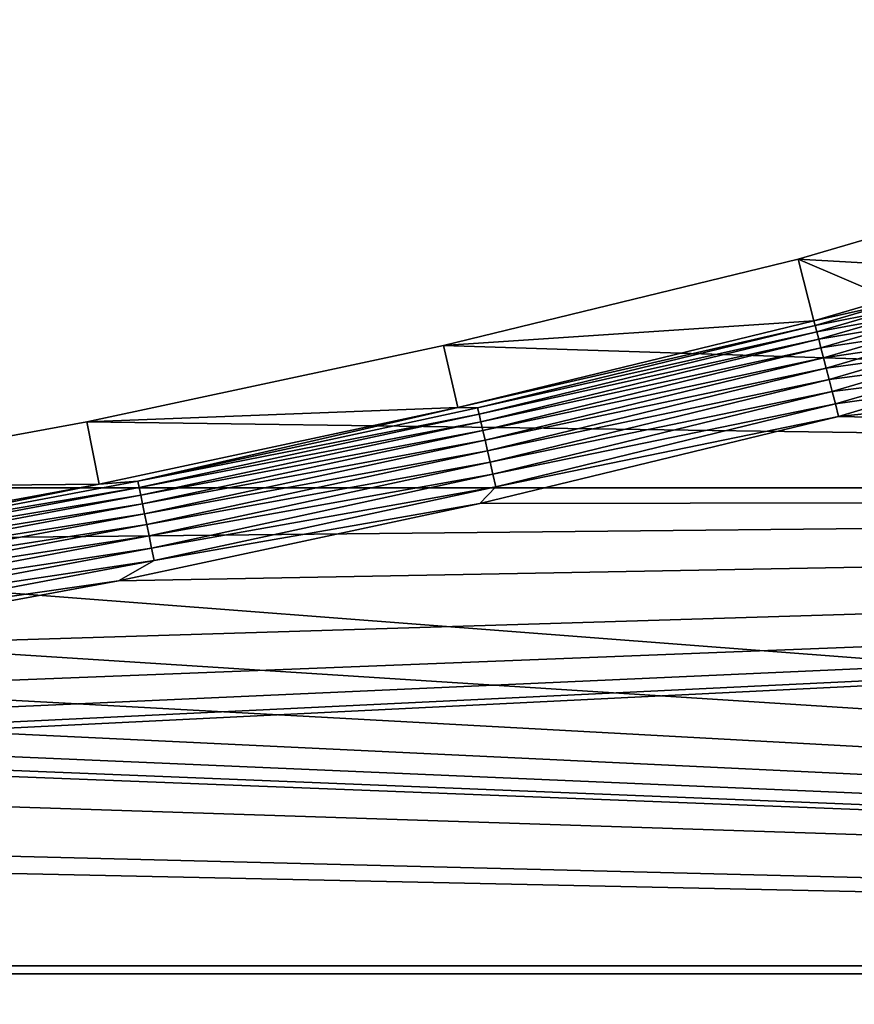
# Model space of a CAD drawing. Extents: x -320 to 320, y -695 to 695.
# Tile 135 of 169: x 107 to 143, y 184 to 227. Entities that reach past the tile are written whole.
import ezdxf

# ---------------------------------------------------------------- set-up
doc = ezdxf.new("R2010")
doc.units = 0
doc.header["$LTSCALE"] = 50.062222
for name, color, linetype in [('1', 7, 'CONTINUOUS'), ('2', 7, 'CONTINUOUS'), ('47', 7, 'CONTINUOUS'), ('48', 7, 'CONTINUOUS'), ('79', 7, 'CONTINUOUS'), ('80', 7, 'CONTINUOUS')]:
    doc.layers.add(name, color=color, linetype=linetype)

msp = doc.modelspace()

# ---------------------------------------------------------------- linework, layer by layer
at = {"layer": '1', "color": 7, "linetype": 'CONTINUOUS'}
for points in [[(143.179, 217.173), (314.779, 206.397), (140.082, 216.258), (143.179, 217.173)], [(140.082, 216.258), (314.779, 206.397), (124.797, 212.54), (140.082, 216.258)], [(124.797, 212.54), (314.779, 206.397), (109.413, 209.253), (124.797, 212.54)], [(109.413, 209.253), (314.779, 206.397), (93.943, 206.399), (109.413, 209.253)], [(-315.849, 185.775), (-314.779, 206.397), (315.849, 185.775), (-315.849, 185.775)], [(315.849, 185.775), (-314.779, 206.397), (-15.729, 198.691), (315.849, 185.775)], [(93.943, 206.399), (314.779, 206.397), (78.399, 203.98), (93.943, 206.399)], [(314.779, 206.397), (315.849, 185.775), (78.399, 203.98), (314.779, 206.397)], [(78.399, 203.98), (315.849, 185.775), (62.794, 201.999), (78.399, 203.98)], [(62.794, 201.999), (315.849, 185.775), (47.139, 200.456), (62.794, 201.999)], [(47.139, 200.456), (315.849, 185.775), (31.446, 199.353), (47.139, 200.456)], [(31.446, 199.353), (315.849, 185.775), (15.729, 198.691), (31.446, 199.353)], [(0, 198.47), (315.849, 185.775), (-15.729, 198.691), (0, 198.47)], [(15.729, 198.691), (315.849, 185.775), (0, 198.47), (15.729, 198.691)], [(-316.808, 165.147), (-315.849, 185.775), (316.808, 165.147), (-316.808, 165.147)], [(316.808, 165.147), (-315.849, 185.775), (315.849, 185.775), (316.808, 165.147)]]:
    msp.add_3dface(points, dxfattribs=at)
at = {"layer": '2', "color": 7, "linetype": 'CONTINUOUS'}
for points in [[(307.792, 206.015, 11), (306.611, 226.593, 11), (141.831, 209.482, 11), (307.792, 206.015, 11)], [(141.831, 209.482, 11), (306.611, 226.593, 11), (145.394, 210.535, 11), (141.831, 209.482, 11)], [(126.355, 205.719, 11), (307.792, 206.015, 11), (141.831, 209.482, 11), (126.355, 205.719, 11)], [(308.86, 185.431, 11), (307.792, 206.015, 11), (31.839, 192.366, 11), (308.86, 185.431, 11)], [(31.839, 192.366, 11), (307.792, 206.015, 11), (47.727, 193.483, 11), (31.839, 192.366, 11)], [(47.727, 193.483, 11), (307.792, 206.015, 11), (63.578, 195.045, 11), (47.727, 193.483, 11)], [(63.578, 195.045, 11), (307.792, 206.015, 11), (79.378, 197.052, 11), (63.578, 195.045, 11)], [(79.378, 197.052, 11), (307.792, 206.015, 11), (95.116, 199.501, 11), (79.378, 197.052, 11)], [(95.116, 199.501, 11), (307.792, 206.015, 11), (110.779, 202.39, 11), (95.116, 199.501, 11)], [(110.779, 202.39, 11), (307.792, 206.015, 11), (126.355, 205.719, 11), (110.779, 202.39, 11)], [(15.926, 191.696, 11), (308.86, 185.431, 11), (31.839, 192.366, 11), (15.926, 191.696, 11)], [(-308.86, 185.431, 11), (308.86, 185.431, 11), (15.926, 191.696, 11), (-308.86, 185.431, 11)], [(309.817, 164.842, 11), (308.86, 185.431, 11), (-309.817, 164.842, 11), (309.817, 164.842, 11)], [(-309.817, 164.842, 11), (308.86, 185.431, 11), (-308.86, 185.431, 11), (-309.817, 164.842, 11)]]:
    msp.add_3dface(points, dxfattribs=at)
at = {"layer": '47', "color": 7, "linetype": 'CONTINUOUS'}
for points in [[(140.082, 216.258), (124.797, 212.54), (140.768, 213.602, 7.965), (140.082, 216.258)], [(140.768, 213.602, 7.965), (124.797, 212.54), (125.408, 209.867, 7.965), (140.768, 213.602, 7.965)], [(124.797, 212.54), (109.413, 209.253), (125.408, 209.867, 7.965), (124.797, 212.54)], [(125.408, 209.867, 7.965), (109.413, 209.253), (109.949, 206.563, 7.965), (125.408, 209.867, 7.965)], [(109.413, 209.253), (93.943, 206.399), (109.949, 206.563, 7.965), (109.413, 209.253)], [(109.949, 206.563, 7.965), (93.943, 206.399), (94.403, 203.695, 7.965), (109.949, 206.563, 7.965)]]:
    msp.add_3dface(points, dxfattribs=at)
at = {"layer": '48', "color": 7, "linetype": 'CONTINUOUS'}
for points in [[(143.179, 217.173), (140.082, 216.258), (144.047, 214.571, 7.965), (143.179, 217.173)], [(140.082, 216.258), (140.768, 213.602, 7.965), (144.047, 214.571, 7.965), (140.082, 216.258)]]:
    msp.add_3dface(points, dxfattribs=at)
at = {"layer": '79', "color": 7, "linetype": 'CONTINUOUS'}
for points in [[(140.768, 213.602, 7.965), (125.408, 209.867, 7.965), (140.821, 213.397, 8.476), (140.768, 213.602, 7.965)], [(125.408, 209.867, 7.965), (126.266, 209.846, 8.476), (140.821, 213.397, 8.476), (125.408, 209.867, 7.965)], [(126.266, 209.846, 8.476), (140.89, 213.13, 8.961), (140.821, 213.397, 8.476), (126.266, 209.846, 8.476)], [(126.328, 209.578, 8.961), (140.89, 213.13, 8.961), (126.266, 209.846, 8.476), (126.328, 209.578, 8.961)], [(126.328, 209.578, 8.961), (140.973, 212.808, 9.408), (140.89, 213.13, 8.961), (126.328, 209.578, 8.961)], [(126.402, 209.253, 9.408), (140.973, 212.808, 9.408), (126.328, 209.578, 8.961), (126.402, 209.253, 9.408)], [(126.402, 209.253, 9.408), (141.069, 212.434, 9.811), (140.973, 212.808, 9.408), (126.402, 209.253, 9.408)], [(126.489, 208.876, 9.811), (141.069, 212.434, 9.811), (126.402, 209.253, 9.408), (126.489, 208.876, 9.811)], [(126.489, 208.876, 9.811), (141.178, 212.014, 10.162), (141.069, 212.434, 9.811), (126.489, 208.876, 9.811)], [(126.586, 208.454, 10.162), (141.178, 212.014, 10.162), (126.489, 208.876, 9.811), (126.586, 208.454, 10.162)], [(126.586, 208.454, 10.162), (141.296, 211.556, 10.458), (141.178, 212.014, 10.162), (126.586, 208.454, 10.162)], [(126.692, 207.993, 10.458), (141.296, 211.556, 10.458), (126.586, 208.454, 10.162), (126.692, 207.993, 10.458)], [(126.692, 207.993, 10.458), (141.422, 211.066, 10.692), (141.296, 211.556, 10.458), (126.692, 207.993, 10.458)], [(126.805, 207.5, 10.692), (141.422, 211.066, 10.692), (126.692, 207.993, 10.458), (126.805, 207.5, 10.692)], [(126.805, 207.5, 10.692), (141.555, 210.552, 10.862), (141.422, 211.066, 10.692), (126.805, 207.5, 10.692)], [(126.925, 206.982, 10.862), (141.555, 210.552, 10.862), (126.805, 207.5, 10.692), (126.925, 206.982, 10.862)], [(126.925, 206.982, 10.862), (141.692, 210.021, 10.965), (141.555, 210.552, 10.862), (126.925, 206.982, 10.862)], [(125.408, 209.867, 7.965), (109.949, 206.563, 7.965), (111.622, 206.683, 8.476), (125.408, 209.867, 7.965)], [(125.408, 209.867, 7.965), (111.622, 206.683, 8.476), (126.266, 209.846, 8.476), (125.408, 209.867, 7.965)], [(111.622, 206.683, 8.476), (126.328, 209.578, 8.961), (126.266, 209.846, 8.476), (111.622, 206.683, 8.476)], [(127.047, 206.448, 10.965), (141.692, 210.021, 10.965), (126.925, 206.982, 10.862), (127.047, 206.448, 10.965)], [(127.047, 206.448, 10.965), (141.831, 209.482, 11), (141.692, 210.021, 10.965), (127.047, 206.448, 10.965)], [(111.677, 206.413, 8.961), (126.328, 209.578, 8.961), (111.622, 206.683, 8.476), (111.677, 206.413, 8.961)], [(111.677, 206.413, 8.961), (126.402, 209.253, 9.408), (126.328, 209.578, 8.961), (111.677, 206.413, 8.961)], [(126.355, 205.719, 11), (141.831, 209.482, 11), (127.047, 206.448, 10.965), (126.355, 205.719, 11)], [(111.743, 206.086, 9.408), (126.402, 209.253, 9.408), (111.677, 206.413, 8.961), (111.743, 206.086, 9.408)], [(111.743, 206.086, 9.408), (126.489, 208.876, 9.811), (126.402, 209.253, 9.408), (111.743, 206.086, 9.408)], [(111.819, 205.708, 9.811), (126.489, 208.876, 9.811), (111.743, 206.086, 9.408), (111.819, 205.708, 9.811)], [(111.819, 205.708, 9.811), (126.586, 208.454, 10.162), (126.489, 208.876, 9.811), (111.819, 205.708, 9.811)], [(111.905, 205.283, 10.162), (126.586, 208.454, 10.162), (111.819, 205.708, 9.811), (111.905, 205.283, 10.162)], [(111.905, 205.283, 10.162), (126.692, 207.993, 10.458), (126.586, 208.454, 10.162), (111.905, 205.283, 10.162)], [(111.999, 204.819, 10.458), (126.692, 207.993, 10.458), (111.905, 205.283, 10.162), (111.999, 204.819, 10.458)], [(111.999, 204.819, 10.458), (126.805, 207.5, 10.692), (126.692, 207.993, 10.458), (111.999, 204.819, 10.458)], [(112.099, 204.323, 10.692), (126.805, 207.5, 10.692), (111.999, 204.819, 10.458), (112.099, 204.323, 10.692)], [(112.099, 204.323, 10.692), (126.925, 206.982, 10.862), (126.805, 207.5, 10.692), (112.099, 204.323, 10.692)], [(112.204, 203.803, 10.862), (126.925, 206.982, 10.862), (112.099, 204.323, 10.692), (112.204, 203.803, 10.862)], [(112.204, 203.803, 10.862), (127.047, 206.448, 10.965), (126.925, 206.982, 10.862), (112.204, 203.803, 10.862)], [(109.949, 206.563, 7.965), (94.403, 203.695, 7.965), (96.899, 203.911, 8.476), (109.949, 206.563, 7.965)], [(109.949, 206.563, 7.965), (96.899, 203.911, 8.476), (111.622, 206.683, 8.476), (109.949, 206.563, 7.965)], [(96.899, 203.911, 8.476), (111.677, 206.413, 8.961), (111.622, 206.683, 8.476), (96.899, 203.911, 8.476)], [(112.313, 203.265, 10.965), (127.047, 206.448, 10.965), (112.204, 203.803, 10.862), (112.313, 203.265, 10.965)], [(112.313, 203.265, 10.965), (126.355, 205.719, 11), (127.047, 206.448, 10.965), (112.313, 203.265, 10.965)], [(96.947, 203.639, 8.961), (111.677, 206.413, 8.961), (96.899, 203.911, 8.476), (96.947, 203.639, 8.961)], [(96.947, 203.639, 8.961), (111.743, 206.086, 9.408), (111.677, 206.413, 8.961), (96.947, 203.639, 8.961)], [(97.004, 203.311, 9.408), (111.743, 206.086, 9.408), (96.947, 203.639, 8.961), (97.004, 203.311, 9.408)], [(97.004, 203.311, 9.408), (111.819, 205.708, 9.811), (111.743, 206.086, 9.408), (97.004, 203.311, 9.408)], [(97.07, 202.93, 9.811), (111.819, 205.708, 9.811), (97.004, 203.311, 9.408), (97.07, 202.93, 9.811)], [(97.07, 202.93, 9.811), (111.905, 205.283, 10.162), (111.819, 205.708, 9.811), (97.07, 202.93, 9.811)], [(110.779, 202.39, 11), (126.355, 205.719, 11), (112.313, 203.265, 10.965), (110.779, 202.39, 11)], [(97.145, 202.504, 10.162), (111.905, 205.283, 10.162), (97.07, 202.93, 9.811), (97.145, 202.504, 10.162)], [(97.145, 202.504, 10.162), (111.999, 204.819, 10.458), (111.905, 205.283, 10.162), (97.145, 202.504, 10.162)], [(97.226, 202.038, 10.458), (111.999, 204.819, 10.458), (97.145, 202.504, 10.162), (97.226, 202.038, 10.458)], [(97.226, 202.038, 10.458), (112.099, 204.323, 10.692), (111.999, 204.819, 10.458), (97.226, 202.038, 10.458)], [(97.313, 201.539, 10.692), (112.099, 204.323, 10.692), (97.226, 202.038, 10.458), (97.313, 201.539, 10.692)], [(97.313, 201.539, 10.692), (112.204, 203.803, 10.862), (112.099, 204.323, 10.692), (97.313, 201.539, 10.692)], [(97.405, 201.016, 10.862), (112.204, 203.803, 10.862), (97.313, 201.539, 10.692), (97.405, 201.016, 10.862)], [(97.405, 201.016, 10.862), (112.313, 203.265, 10.965), (112.204, 203.803, 10.862), (97.405, 201.016, 10.862)], [(97.499, 200.476, 10.965), (112.313, 203.265, 10.965), (97.405, 201.016, 10.862), (97.499, 200.476, 10.965)], [(97.499, 200.476, 10.965), (110.779, 202.39, 11), (112.313, 203.265, 10.965), (97.499, 200.476, 10.965)], [(95.116, 199.501, 11), (110.779, 202.39, 11), (97.499, 200.476, 10.965), (95.116, 199.501, 11)]]:
    msp.add_3dface(points, dxfattribs=at)
at = {"layer": '80', "color": 7, "linetype": 'CONTINUOUS'}
for points in [[(144.047, 214.571, 7.965), (140.768, 213.602, 7.965), (143.91, 214.303, 8.476), (144.047, 214.571, 7.965)], [(140.768, 213.602, 7.965), (140.821, 213.397, 8.476), (143.91, 214.303, 8.476), (140.768, 213.602, 7.965)], [(140.821, 213.397, 8.476), (143.997, 214.041, 8.961), (143.91, 214.303, 8.476), (140.821, 213.397, 8.476)], [(140.821, 213.397, 8.476), (140.89, 213.13, 8.961), (143.997, 214.041, 8.961), (140.821, 213.397, 8.476)], [(140.89, 213.13, 8.961), (144.101, 213.725, 9.408), (143.997, 214.041, 8.961), (140.89, 213.13, 8.961)], [(140.89, 213.13, 8.961), (140.973, 212.808, 9.408), (144.101, 213.725, 9.408), (140.89, 213.13, 8.961)], [(140.973, 212.808, 9.408), (144.221, 213.358, 9.811), (144.101, 213.725, 9.408), (140.973, 212.808, 9.408)], [(140.973, 212.808, 9.408), (141.069, 212.434, 9.811), (144.221, 213.358, 9.811), (140.973, 212.808, 9.408)], [(141.069, 212.434, 9.811), (144.357, 212.946, 10.162), (144.221, 213.358, 9.811), (141.069, 212.434, 9.811)], [(141.069, 212.434, 9.811), (141.178, 212.014, 10.162), (144.357, 212.946, 10.162), (141.069, 212.434, 9.811)], [(141.178, 212.014, 10.162), (144.504, 212.497, 10.458), (144.357, 212.946, 10.162), (141.178, 212.014, 10.162)], [(141.178, 212.014, 10.162), (141.296, 211.556, 10.458), (144.504, 212.497, 10.458), (141.178, 212.014, 10.162)], [(141.296, 211.556, 10.458), (144.663, 212.016, 10.692), (144.504, 212.497, 10.458), (141.296, 211.556, 10.458)], [(141.296, 211.556, 10.458), (141.422, 211.066, 10.692), (144.663, 212.016, 10.692), (141.296, 211.556, 10.458)], [(141.422, 211.066, 10.692), (144.829, 211.512, 10.862), (144.663, 212.016, 10.692), (141.422, 211.066, 10.692)], [(141.422, 211.066, 10.692), (141.555, 210.552, 10.862), (144.829, 211.512, 10.862), (141.422, 211.066, 10.692)], [(141.555, 210.552, 10.862), (145, 210.991, 10.965), (144.829, 211.512, 10.862), (141.555, 210.552, 10.862)], [(141.555, 210.552, 10.862), (141.692, 210.021, 10.965), (145, 210.991, 10.965), (141.555, 210.552, 10.862)], [(141.692, 210.021, 10.965), (145.394, 210.535, 11), (145, 210.991, 10.965), (141.692, 210.021, 10.965)], [(141.831, 209.482, 11), (145.394, 210.535, 11), (141.692, 210.021, 10.965), (141.831, 209.482, 11)]]:
    msp.add_3dface(points, dxfattribs=at)

doc.saveas('drawing.dxf')
